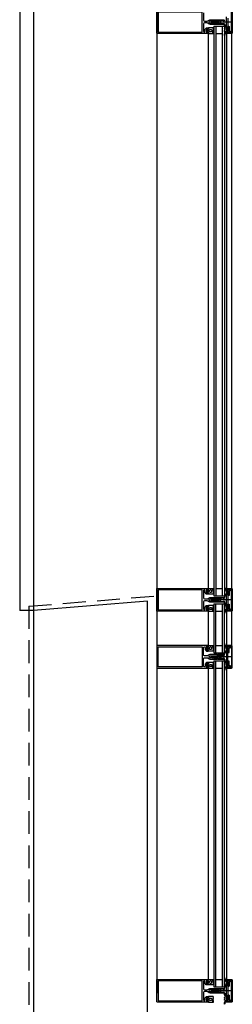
# Model space of a CAD drawing. Header units: millimetres. Extents: x -3528 to 120637, y -30575 to 25397.
# Tile 12 of 24: x 114095 to 114561, y -20020 to -17859. Entities that reach past the tile are written whole.
import ezdxf

# ---------------------------------------------------------------- set-up
doc = ezdxf.new("R2010")
doc.units = ezdxf.units.MM
doc.header["$LTSCALE"] = 100
doc.header["$MEASUREMENT"] = 0
for name, pattern in [('AUSGEZOGEN', [0]), ('CENTER', [50.8, 31.75, -6.35, 6.35, -6.35]), ('DASHED', [0.75, 0.5, -0.25])]:
    doc.linetypes.add(name, pattern=pattern)
doc.layers.get('0').update_dxf_attribs({"linetype": 'CONTINUOUS'})
for name, color, linetype in [('AL21----_BUITENWAND', 3, 'CONTINUOUS'), ('AL31----_BUITENKOZIJN', 1, 'CONTINUOUS'), ('AL42----_PLEISTERWERK', 8, 'CONTINUOUS'), ('BL$7----_STRAMIEN', 8, 'CONTINUOUS')]:
    doc.layers.add(name, color=color, linetype=linetype)
doc.styles.get("Standard").update_dxf_attribs({"font": 'arial.ttf'})

# ---------------------------------------------------------------- blocks, each defined once
blk = doc.blocks.new('204507')
at = {"color": 0, "linetype": 'ByBlock', "lineweight": -2}
blk.add_lwpolyline([(0, 0.15), (0, 9.6), (-0.2, 9.8), (-1.49, 9.8), (-1.96, 9.69), (-4.07, 8.75), (-4.5, 8.8), (-4.59, 8.96), (-3.96, 9.52), (-3.46, 9.68), (-2.7, 9.87), (-2.18, 9.97), (-1.17, 10.08), (-0.67, 10.09), (-0.07, 10.67), (-0.08, 10.81), (-0.63, 10.99), (-1.28, 10.98), (-1.8, 10.95), (-2.32, 10.89), (-4.11, 10.49), (-4.8, 10.24), (-6.58, 10.06), (-7.04, 10.85), (-7.35, 11), (-7.56, 10.85), (-8.04, 10.02), (-8.46, 9.81), (-8.75, 10.02), (-9.24, 10.85), (-9.56, 11), (-9.77, 10.83), (-10.24, 10.02), (-10.68, 9.81), (-10.97, 10.02), (-11.45, 10.85), (-11.76, 11), (-11.97, 10.85), (-12.4, 10.11), (-12.4, 0.15), (-10.4, 0.15), (-9.84, 0.3), (-9.58, 0.2), (-9.5, 0), (-9.5, -1.6), (-10.3, -1.6), (-10.3, -1.9), (-8.87, -3.33), (-8.27, -3.6), (-4.12, -3.6), (-3.51, -3.31), (-2.1, -1.9), (-2.1, -1.600001), (-2.9, -1.600001), (-2.9, 0), (-2.77, 0.25), (-2.56, 0.3), (-2, 0.15), (0, 0.15), (0, 9.6), (-0.2, 9.8), (-1.49, 9.8), (-1.96, 9.69), (-4.07, 8.75), (-4.5, 8.8), (-4.59, 8.96), (-3.96, 9.52), (-3.46, 9.68), (-2.7, 9.87), (-2.18, 9.97), (-1.17, 10.08), (-0.67, 10.09), (-0.07, 10.67), (-0.08, 10.81), (-0.63, 10.99), (-1.28, 10.98), (-1.8, 10.95), (-2.32, 10.89), (-4.11, 10.49), (-4.8, 10.24), (-6.58, 10.06), (-7.04, 10.85), (-7.35, 11), (-7.56, 10.85), (-8.04, 10.02), (-8.46, 9.81), (-8.75, 10.02), (-9.24, 10.85), (-9.56, 11), (-9.77, 10.83), (-10.24, 10.02), (-10.68, 9.81), (-10.97, 10.02), (-11.45, 10.85), (-11.76, 11), (-11.97, 10.85), (-12.4, 10.11), (-12.4, 0.15), (-10.4, 0.15), (-9.84, 0.3), (-9.58, 0.2), (-9.5, 0), (-9.5, -1.6), (-10.3, -1.6), (-10.3, -1.9), (-8.87, -3.33), (-8.27, -3.6), (-4.12, -3.6), (-3.51, -3.31), (-2.1, -1.9), (-2.1, -1.600001), (-2.9, -1.600001), (-2.9, 0), (-2.77, 0.25), (-2.56, 0.3), (-2, 0.15), (0, 0.15)], dxfattribs=at)
for points in [[(-8.45, 3.599999), (-8.45, 6.3), (-7.45, 7.3), (-4.95, 7.3), (-3.95, 6.3), (-3.95, 3.599999), (-4.54, 2.19), (-5.95, 1.6), (-6.45, 1.6), (-7.86, 2.19)], [(-4.2, -0.500001), (-4.2, -2.180001), (-4.67, -2.6), (-7.73, -2.6), (-4.67, -2.6), (-7.73, -2.6), (-8.2, -2.180001), (-8.2, -0.500001), (-8.2, -2.180001), (-8.2, -0.500001), (-7.73, 0), (-4.7, 0)]]:
    blk.add_lwpolyline(points, close=True, dxfattribs=at)
at = {"color": 0, "linetype": 'ByBlock', "lineweight": -2, "flags": 3}
blk.add_attdef('GRUPPE', (0, 0), '', height=1, dxfattribs=at)
blk = doc.blocks.new('204602')
at = {"color": 0, "linetype": 'ByBlock', "lineweight": -2}
for points in [[(3, 1.8), (3, 16.05), (2.69, 16.88), (1.67, 17.3), (0.87, 16.94), (0.5, 15.91), (0.91, 15.12), (1.36, 14.83), (1.5, 14.53), (1.5, 10.72), (1.21, 10.09), (-1.3, 7.59), (-2.7, 7.59), (-5.21, 10.09), (-5.5, 10.72), (-5.5, 14.53), (-5.36, 14.83), (-4.91, 15.12), (-4.5, 15.91), (-4.86, 16.94), (-5.68, 17.3), (-6.69, 16.88), (-7, 16.05), (-7, 1.8), (-5.06, 1.8), (-4.06, 1.3), (-3.71, 0.3), (-3.76, -0.83), (-3.83, -2.89), (-3.84, -4.46), (-4.02, -4.7), (-3.84, -4.94), (-3.82, -6.44), (-3.74, -8.19), (-3.68, -8.91), (-3.42, -9.54), (-2.63, -10.41), (-2, -10.7), (-1.37, -10.41), (-0.58, -9.54), (-0.32, -8.91), (-0.26, -8.19), (-0.18, -6.44), (-0.16, -4.94), (0.02, -4.7), (-0.16, -4.46), (-0.17, -2.89), (-0.24, -0.83), (-0.29, 0.3), (0.16, 1.41), (1.06, 1.8)], [(-5, 3.6), (-5.5, 4.1), (-5.5, 7.06), (-5.29, 7.47), (-4.96, 7.56), (-4.65, 7.42), (-3.72, 6.49), (-2, 5.79), (-0.28, 6.49), (0.65, 7.42), (1.08, 7.56), (1.5, 7.06), (1.5, 4.1), (1, 3.6), (-0.47, 3.6), (-1.85, 2.81), (-3.53, 3.6)]]:
    blk.add_lwpolyline(points, close=True, dxfattribs=at)
blk.add_lwpolyline([(-3.17, 0.5), (-2, 1.8), (-0.96, 1.09), (-0.76, -0.68), (-0.74, -1.28), (-0.69, -3.06), (-0.69, -4.54), (-0.72, -5.73), (-0.74, -6.33), (-0.75, -6.62), (-0.77, -7.22), (-1.17, -9.12), (-2, -9.5), (-2.83, -9.12), (-3.23, -7.22), (-3.25, -6.62), (-3.26, -6.33), (-3.28, -5.73), (-3.31, -4.54), (-3.31, -3.06), (-3.29, -2.17), (-3.27, -1.57), (-3.26, -1.28), (-3.24, -0.68), (-3.17, 0.5)], dxfattribs=at)
at = {"color": 0, "linetype": 'ByBlock', "lineweight": -2, "flags": 3}
blk.add_attdef('GRUPPE', (0, 0), '', height=1, dxfattribs=at)
blk = doc.blocks.new('204772')
at = {"color": 0, "linetype": 'ByBlock', "lineweight": -2}
for points in [[(0.3, 0.3), (0.29, -1.63), (-0.04, -1.87), (-0.6, -1.72), (-4.88, -1.72), (-5.34, -2.22), (-5.36, -3.57), (-6.35, -4.71), (-6.85, -4.87), (-8.62, -5.22), (-9.12, -5.26), (-9.52, -5.45), (-9.69, -5.87), (-9.61, -6.12), (-9.49, -6.17), (-9.1, -6.16), (-8.37, -6.16), (-7.64, -6.08), (-6.93, -5.94), (-6.23, -5.73), (-5.55, -5.45), (-4.9, -5.12), (-4.28, -4.72), (-3.7, -4.27), (-2.68, -3.63), (-1.5, -4.52), (-1.12, -5.92), (-1.01, -6.07), (-0.84, -6.12), (-0.62, -6.03), (-0.58, -5.98), (-0.03, -5.03), (0, -4.99), (0.16, -4.92), (0.32, -4.98), (0.36, -5.03), (0.93, -6), (0.97, -6.05), (1.15, -6.12), (1.38, -6.03), (1.42, -5.98), (1.97, -5.03), (2, -4.99), (2.16, -4.92), (2.32, -4.98), (2.36, -5.03), (2.93, -6), (2.97, -6.05), (3.15, -6.12), (3.38, -6.03), (3.42, -5.98), (3.97, -5.03), (4, -4.99), (4.16, -4.92), (4.32, -4.98), (4.36, -5.03), (4.93, -6), (4.97, -6.05), (5.16, -6.12), (5.34, -6.07), (5.45, -5.92), (5.83, -4.52), (7.01, -3.63), (8.03, -4.27), (8.61, -4.72), (9.22, -5.12), (9.75, -5.38), (10.73, -5.73), (11.75, -5.98), (12.27, -6.06), (12.79, -6.11), (13.43, -6.16), (13.82, -6.17), (13.94, -6.12), (14.02, -5.87), (13.85, -5.45), (12.14, -5.04), (10.33, -4.52), (10.19, -4.41), (10.15, -4.37), (10.1, -4.33), (9.67, -3.39), (9.66, -1.99), (9.36, -1.7), (7.2, -1.72), (6.64, -1.87), (6.4, -1.8), (6.3, -1.57), (6.3, 0.3), (7.1, 0.3), (7.1, 0.6), (5.69, 1.51), (5, 1.8), (1.53, 1.8), (0.93, 1.53), (-0.5, 0.6), (-0.5, 0.3)], [(2.07, -1.8), (4.5, -1.8), (5, -1.3), (4.99, 0.38), (4.53, 0.8), (2.07, 0.8), (1.61, 0.38), (1.6, -1.3)]]:
    blk.add_lwpolyline(points, close=True, dxfattribs=at)
at = {"color": 0, "linetype": 'ByBlock', "lineweight": -2, "flags": 3}
blk.add_attdef('GRUPPE', (0, 0), '', height=1, dxfattribs=at)

msp = doc.modelspace()

# ---------------------------------------------------------------- linework, layer by layer
at = {"layer": 'AL21----_BUITENWAND'}
msp.add_lwpolyline([(114375, -20190), (114375, -19135.2), (114125, -19155.2), (114125, -20190)], close=True, dxfattribs=at)
at = {"layer": 'AL31----_BUITENKOZIJN', "linetype": 'Continuous'}
for p, q in [((114395, -5100), (114395, -19995.4)), ((114560.6, -17863.9), (114513.8, -17863.9)), ((114508.5, -19106.1), (114508.5, -17888.9)), ((114548, -17888.9), (114548, -19106.9)), ((114560.6, -19131.9), (114513.8, -19131.9)), ((114508.5, -19232.2), (114508.5, -19157.2)), ((114548, -19157.2), (114548, -19232.2)), ((114560.6, -19257.1), (114513.8, -19257.1)), ((114560.6, -19257.1), (114513.8, -19257.1)), ((114548, -19282.1), (114548, -19965)), ((114560.6, -19990), (114513.8, -19990)), ((114560.6, -19990), (114513.8, -19990))]:
    msp.add_line(p, q, dxfattribs=at)
at = {"layer": 'AL31----_BUITENKOZIJN', "linetype": 'AUSGEZOGEN'}
for p, q in [((114558.7, -17887.1), (114558.7, -17840.7)), ((114560, -17839.9), (114560, -17887.9)), ((114548, -17887.9), (114551.6, -17886.7)), ((114548, -17888.9), (114548, -17887.9)), ((114559, -17888.9), (114548, -17888.9)), ((114551.6, -17886.7), (114553, -17887.4)), ((114553, -17887.4), (114554.5, -17887.4)), ((114554.5, -17887.4), (114554.5, -17887.6)), ((114554.5, -17887.6), (114556, -17887.6)), ((114556, -17887.6), (114556.5, -17887.1)), ((114556.5, -17887.1), (114556.5, -17883.6)), ((114556.5, -17883.6), (114557.3, -17883.6)), ((114557.3, -17883.6), (114557.8, -17884.1)), ((114557.8, -17884.1), (114557.8, -17887.1)), ((114557.8, -17887.1), (114558.3, -17887.6)), ((114558.2, -17887.6), (114558.7, -17887.1)), ((114558.3, -17887.6), (114558.2, -17887.6)), ((114560, -17887.9), (114559, -17888.9)), ((114395, -19108.4), (114395.4, -19107.3)), ((114395, -19155.6), (114395, -19108.4)), ((114395.4, -19107.3), (114396.5, -19106.9)), ((114396.5, -19106.9), (114508.4, -19106.9)), ((114494.4, -19110), (114398, -19110)), ((114398, -19110), (114398, -19153.8)), ((114494.4, -19153.8), (114494.4, -19110)), ((114498.1, -19110.6), (114497.5, -19111.9)), ((114497.5, -19111.9), (114497.5, -19127.9)), ((114499.5, -19110), (114498.1, -19110.6)), ((114500.8, -19110.6), (114499.5, -19110)), ((114499.5, -19110), (114499.5, -19110)), ((114501.4, -19112), (114500.8, -19110.6)), ((114501.4, -19115.6), (114501.4, -19112)), ((114501.5, -19116.1), (114501.4, -19115.6)), ((114503.1, -19118.8), (114501.5, -19116.1)), ((114504, -19119.3), (114503.1, -19118.8)), ((114507.9, -19119.3), (114504, -19119.3)), ((114504.4, -19112.9), (114504.2, -19113.1)), ((114504.2, -19113.1), (114504.4, -19113.4)), ((114507.1, -19108.4), (114504.4, -19108.4)), ((114504.4, -19108.4), (114504.4, -19112.9)), ((114504.4, -19113.4), (114504.4, -19117.8)), ((114504.4, -19117.8), (114507.1, -19117.8)), ((114507.1, -19109.6), (114507.1, -19108.4)), ((114507.6, -19109.6), (114507.1, -19109.6)), ((114507.1, -19117.8), (114507.1, -19116.6)), ((114507.1, -19116.6), (114507.6, -19116.6)), ((114508.4, -19108.8), (114507.6, -19109.6)), ((114507.6, -19116.6), (114508.4, -19117.4)), ((114508.4, -19118.8), (114507.9, -19119.3)), ((114508.4, -19106.9), (114508.4, -19108.8)), ((114508.4, -19117.4), (114508.4, -19118.8)), ((114548, -19108), (114548, -19106.9)), ((114548, -19106.9), (114559, -19106.9)), ((114551.6, -19109.2), (114548, -19108)), ((114553, -19108.4), (114551.6, -19109.2)), ((114554.5, -19108.4), (114553, -19108.4)), ((114554.5, -19108.2), (114554.5, -19108.4)), ((114556, -19108.2), (114554.5, -19108.2)), ((114556.5, -19108.7), (114556, -19108.2)), ((114556.5, -19112.2), (114556.5, -19108.7)), ((114557.3, -19112.2), (114556.5, -19112.2)), ((114557.8, -19111.7), (114557.3, -19112.2)), ((114558.3, -19108.2), (114557.8, -19108.7)), ((114557.8, -19108.7), (114557.8, -19111.7)), ((114558.2, -19108.2), (114558.3, -19108.2)), ((114558.7, -19108.7), (114558.2, -19108.2)), ((114558.7, -19155.1), (114558.7, -19108.7)), ((114559, -19106.9), (114560, -19107.9)), ((114560, -19107.9), (114560, -19155.9)), ((114497.5, -19127.9), (114498.2, -19129.4)), ((114498.2, -19129.4), (114499.5, -19129.9)), ((114499.5, -19129.9), (114505.3, -19129.9)), ((114505.3, -19129.9), (114506.8, -19129.5)), ((114506.8, -19129.5), (114510.1, -19127.6)), ((114510.1, -19127.6), (114511.3, -19127.1)), ((114511.3, -19127.1), (114512.6, -19126.9)), ((114512.6, -19126.9), (114526.6, -19126.9)), ((114516.4, -19129.9), (114516.1, -19129.4)), ((114517.6, -19129.9), (114516.4, -19129.9)), ((114517.9, -19129.4), (114517.6, -19129.9)), ((114518.2, -19129.9), (114517.9, -19129.4)), ((114519.4, -19129.9), (114518.2, -19129.9)), ((114519.7, -19129.4), (114519.4, -19129.9)), ((114520, -19129.9), (114519.7, -19129.4)), ((114521.2, -19129.9), (114520, -19129.9)), ((114521.5, -19129.4), (114521.2, -19129.9)), ((114521.8, -19129.9), (114521.5, -19129.4)), ((114521.5, -19129.4), (114521.5, -19129.4)), ((114523, -19129.9), (114521.8, -19129.9)), ((114523.3, -19129.4), (114523, -19129.9)), ((114523.6, -19129.9), (114523.3, -19129.4)), ((114524.8, -19129.9), (114523.6, -19129.9)), ((114525.1, -19129.4), (114524.8, -19129.9)), ((114525.4, -19129.9), (114525.1, -19129.4)), ((114526.6, -19129.9), (114525.4, -19129.9)), ((114526.6, -19126.9), (114527.9, -19128)), ((114526.9, -19129.4), (114526.6, -19129.9)), ((114527.9, -19128), (114526.9, -19129.4)), ((114398, -19153.8), (114494.4, -19153.8)), ((114548, -19155.9), (114551.6, -19154.7)), ((114548, -19156.1), (114551.6, -19154.9)), ((114548, -19156.9), (114548, -19155.9)), ((114548, -19157.2), (114548, -19156.1)), ((114559, -19156.9), (114548, -19156.9)), ((114559, -19157.2), (114548, -19157.2)), ((114551.6, -19154.7), (114553, -19155.4)), ((114551.6, -19154.9), (114553, -19155.7)), ((114553, -19155.4), (114554.5, -19155.4)), ((114553, -19155.7), (114554.5, -19155.7)), ((114554.5, -19155.4), (114554.5, -19155.6)), ((114554.5, -19155.6), (114556, -19155.6)), ((114554.5, -19155.7), (114554.5, -19155.9)), ((114554.5, -19155.9), (114556, -19155.9)), ((114556, -19155.6), (114556.5, -19155.1)), ((114556, -19155.9), (114556.5, -19155.4)), ((114556.5, -19155.1), (114556.5, -19151.6)), ((114556.5, -19151.6), (114557.3, -19151.6)), ((114556.5, -19155.4), (114556.5, -19151.9)), ((114556.5, -19151.9), (114557.3, -19151.9)), ((114557.3, -19151.6), (114557.8, -19152.1)), ((114557.3, -19151.9), (114557.8, -19152.4)), ((114557.8, -19152.1), (114557.8, -19155.1)), ((114557.8, -19152.4), (114557.8, -19155.4)), ((114557.8, -19155.1), (114558.3, -19155.6)), ((114557.8, -19155.4), (114558.3, -19155.9)), ((114558.2, -19155.6), (114558.7, -19155.1)), ((114558.2, -19155.9), (114558.7, -19155.4)), ((114558.3, -19155.6), (114558.2, -19155.6)), ((114558.3, -19155.9), (114558.2, -19155.9)), ((114560, -19155.9), (114559, -19156.9)), ((114560, -19156.2), (114559, -19157.2)), ((114548, -19232.1), (114548, -19233.2)), ((114559, -19232.1), (114548, -19232.1)), ((114548, -19232.1), (114548, -19233.2)), ((114559, -19232.1), (114548, -19232.1)), ((114548, -19233.2), (114551.6, -19234.4)), ((114548, -19233.2), (114551.6, -19234.4)), ((114551.6, -19234.4), (114553, -19233.6)), ((114551.6, -19234.4), (114553, -19233.6)), ((114553, -19233.6), (114554.5, -19233.6)), ((114553, -19233.6), (114554.5, -19233.6)), ((114554.5, -19233.6), (114554.5, -19233.4)), ((114554.5, -19233.4), (114556, -19233.4)), ((114554.5, -19233.6), (114554.5, -19233.4)), ((114554.5, -19233.4), (114556, -19233.4)), ((114556, -19233.4), (114556.5, -19233.9)), ((114556, -19233.4), (114556.5, -19233.9)), ((114557.8, -19233.9), (114558.3, -19233.4)), ((114557.8, -19233.9), (114558.3, -19233.4)), ((114558.2, -19233.4), (114558.7, -19233.9)), ((114558.3, -19233.4), (114558.2, -19233.4)), ((114558.2, -19233.4), (114558.7, -19233.9)), ((114558.3, -19233.4), (114558.2, -19233.4)), ((114560, -19233.1), (114559, -19232.1)), ((114560, -19233.1), (114559, -19232.1)), ((114560, -19281.1), (114560, -19233.1)), ((114560, -19281.1), (114560, -19233.1)), ((114556.5, -19233.9), (114556.5, -19237.4)), ((114556.5, -19233.9), (114556.5, -19237.4)), ((114556.5, -19237.4), (114557.3, -19237.4)), ((114556.5, -19237.4), (114557.3, -19237.4)), ((114557.3, -19237.4), (114557.8, -19236.9)), ((114557.3, -19237.4), (114557.8, -19236.9)), ((114557.8, -19236.9), (114557.8, -19233.9)), ((114557.8, -19236.9), (114557.8, -19233.9)), ((114558.7, -19233.9), (114558.7, -19280.3)), ((114558.7, -19233.9), (114558.7, -19280.3)), ((114557.3, -19276.8), (114556.5, -19276.8)), ((114556.5, -19276.8), (114556.5, -19280.3)), ((114557.3, -19276.8), (114556.5, -19276.8)), ((114556.5, -19276.8), (114556.5, -19280.3)), ((114557.8, -19277.3), (114557.3, -19276.8)), ((114557.8, -19277.3), (114557.3, -19276.8)), ((114551.6, -19279.9), (114548, -19281.1)), ((114551.6, -19279.9), (114548, -19281.1)), ((114548, -19281.1), (114548, -19282.1)), ((114548, -19281.1), (114548, -19282.1)), ((114548, -19282.1), (114559, -19282.1)), ((114548, -19282.1), (114559, -19282.1)), ((114553, -19280.6), (114551.6, -19279.9)), ((114553, -19280.6), (114551.6, -19279.9)), ((114554.5, -19280.6), (114553, -19280.6)), ((114554.5, -19280.6), (114553, -19280.6)), ((114554.5, -19280.8), (114554.5, -19280.6)), ((114554.5, -19280.8), (114554.5, -19280.6)), ((114556, -19280.8), (114554.5, -19280.8)), ((114556, -19280.8), (114554.5, -19280.8)), ((114556.5, -19280.3), (114556, -19280.8)), ((114556.5, -19280.3), (114556, -19280.8)), ((114557.8, -19280.3), (114557.8, -19277.3)), ((114557.8, -19280.3), (114557.8, -19277.3)), ((114558.3, -19280.8), (114557.8, -19280.3)), ((114558.3, -19280.8), (114557.8, -19280.3)), ((114558.7, -19280.3), (114558.2, -19280.8)), ((114558.7, -19280.3), (114558.2, -19280.8)), ((114558.2, -19280.8), (114558.3, -19280.8)), ((114558.2, -19280.8), (114558.3, -19280.8)), ((114559, -19282.1), (114560, -19281.1)), ((114559, -19282.1), (114560, -19281.1)), ((114548, -19966.1), (114548, -19965)), ((114548, -19965), (114559, -19965)), ((114548, -19966.1), (114548, -19965)), ((114548, -19965), (114559, -19965)), ((114551.6, -19967.3), (114548, -19966.1)), ((114551.6, -19967.3), (114548, -19966.1)), ((114553, -19966.5), (114551.6, -19967.3)), ((114553, -19966.5), (114551.6, -19967.3)), ((114554.5, -19966.5), (114553, -19966.5)), ((114554.5, -19966.5), (114553, -19966.5)), ((114554.5, -19966.3), (114554.5, -19966.5)), ((114556, -19966.3), (114554.5, -19966.3)), ((114554.5, -19966.3), (114554.5, -19966.5)), ((114556, -19966.3), (114554.5, -19966.3)), ((114556.5, -19966.8), (114556, -19966.3)), ((114556.5, -19966.8), (114556, -19966.3)), ((114556.5, -19970.3), (114556.5, -19966.8)), ((114556.5, -19970.3), (114556.5, -19966.8)), ((114558.3, -19966.3), (114557.8, -19966.8)), ((114558.3, -19966.3), (114557.8, -19966.8)), ((114557.8, -19966.8), (114557.8, -19969.8)), ((114557.8, -19966.8), (114557.8, -19969.8)), ((114558.2, -19966.3), (114558.3, -19966.3)), ((114558.7, -19966.8), (114558.2, -19966.3)), ((114558.2, -19966.3), (114558.3, -19966.3)), ((114558.7, -19966.8), (114558.2, -19966.3)), ((114558.7, -20013.2), (114558.7, -19966.8)), ((114558.7, -20013.2), (114558.7, -19966.8)), ((114559, -19965), (114560, -19966)), ((114559, -19965), (114560, -19966)), ((114560, -19966), (114560, -20014)), ((114560, -19966), (114560, -20014)), ((114557.3, -19970.3), (114556.5, -19970.3)), ((114557.3, -19970.3), (114556.5, -19970.3)), ((114557.8, -19969.8), (114557.3, -19970.3)), ((114557.8, -19969.8), (114557.3, -19970.3)), ((114556.5, -20013.2), (114556.5, -20009.7)), ((114556.5, -20009.7), (114557.3, -20009.7)), ((114556.5, -20013.2), (114556.5, -20009.7)), ((114556.5, -20009.7), (114557.3, -20009.7)), ((114557.3, -20009.7), (114557.8, -20010.2)), ((114557.3, -20009.7), (114557.8, -20010.2)), ((114557.8, -20010.2), (114557.8, -20013.2)), ((114557.8, -20010.2), (114557.8, -20013.2)), ((114548, -20014), (114551.6, -20012.8)), ((114548, -20014), (114551.6, -20012.8)), ((114548, -20015), (114548, -20014)), ((114548, -20015), (114548, -20014)), ((114559, -20015), (114548, -20015)), ((114559, -20015), (114548, -20015)), ((114551.6, -20012.8), (114553, -20013.5)), ((114551.6, -20012.8), (114553, -20013.5)), ((114553, -20013.5), (114554.5, -20013.5)), ((114553, -20013.5), (114554.5, -20013.5)), ((114554.5, -20013.5), (114554.5, -20013.7)), ((114554.5, -20013.5), (114554.5, -20013.7)), ((114554.5, -20013.7), (114556, -20013.7)), ((114554.5, -20013.7), (114556, -20013.7)), ((114556, -20013.7), (114556.5, -20013.2)), ((114556, -20013.7), (114556.5, -20013.2)), ((114557.8, -20013.2), (114558.3, -20013.7)), ((114557.8, -20013.2), (114558.3, -20013.7)), ((114558.2, -20013.7), (114558.7, -20013.2)), ((114558.2, -20013.7), (114558.7, -20013.2)), ((114558.3, -20013.7), (114558.2, -20013.7)), ((114558.3, -20013.7), (114558.2, -20013.7)), ((114560, -20014), (114559, -20015)), ((114560, -20014), (114559, -20015))]:
    msp.add_line(p, q, dxfattribs=at)
at = {"layer": 'AL31----_BUITENKOZIJN'}
for p, q in [((114520.3, -17872.8), (114543.3, -17872.8)), ((114520.3, -17872.8), (114520.3, -19123)), ((114524.3, -17872.8), (114524.3, -19123)), ((114524.3, -17888.8), (114538.3, -17888.8)), ((114538.3, -17872.8), (114538.3, -19123)), ((114543.3, -17872.8), (114543.3, -19123)), ((114520.3, -19123), (114543.3, -19123)), ((114524.3, -19107), (114538.3, -19107)), ((114520.3, -19140.8), (114543.3, -19140.8)), ((114520.3, -19140.8), (114520.3, -19248.2)), ((114524.2, -19140.8), (114524.2, -19248.2)), ((114538.2, -19140.8), (114538.2, -19248.2)), ((114543.2, -19140.8), (114543.2, -19248.2)), ((114125, -19155.2), (114095, -19155.2)), ((114524.3, -19156.8), (114538.3, -19156.8)), ((114524.3, -19232.2), (114538.3, -19232.2)), ((114524.3, -19232.2), (114538.3, -19232.2)), ((114520.3, -19248.2), (114543.3, -19248.2)), ((114520.3, -19248.2), (114543.3, -19248.2)), ((114520.3, -19266.1), (114520.2, -19981.1)), ((114520.3, -19266.1), (114543.3, -19266.1)), ((114520.3, -19266.1), (114543.3, -19266.1)), ((114524.2, -19266.1), (114524.2, -19981.1)), ((114538.2, -19266.1), (114538.2, -19981.1)), ((114543.2, -19266.1), (114543.2, -19981.1)), ((114524.3, -19282.1), (114538.3, -19282.1)), ((114524.3, -19282.1), (114538.3, -19282.1)), ((114524.3, -19965.1), (114538.3, -19965.1)), ((114524.3, -19965.1), (114538.3, -19965.1)), ((114520.3, -19981.1), (114543.3, -19981.1)), ((114520.3, -19981.1), (114543.3, -19981.1))]:
    msp.add_line(p, q, dxfattribs=at)
msp.add_lwpolyline([(114095, -13910), (114095, -13910), (114095, -19155.2)], dxfattribs=at)
at = {"layer": 'AL31----_BUITENKOZIJN', "linetype": 'AUSGEZOGEN'}
for points in [[(114395, -17887.6), (114395, -17840.4)], [(114398, -17885.8), (114494.4, -17885.8), (114494.4, -17842), (114398, -17842), (114398, -17885.8)], [(114497.5, -17843.9), (114497.5, -17859.9), (114498.2, -17861.4), (114499.5, -17861.9), (114505.3, -17861.9), (114506.8, -17861.5), (114510.1, -17859.6), (114511.3, -17859.1), (114512.6, -17858.9), (114526.6, -17858.9), (114527.9, -17860), (114526.9, -17861.4), (114526.6, -17861.9), (114525.4, -17861.9), (114525.1, -17861.4), (114524.8, -17861.9), (114523.6, -17861.9), (114523.3, -17861.4), (114523, -17861.9), (114521.8, -17861.9), (114521.5, -17861.4), (114521.5, -17861.4), (114521.2, -17861.9), (114520, -17861.9), (114519.7, -17861.4), (114519.4, -17861.9), (114518.2, -17861.9), (114517.9, -17861.4), (114517.6, -17861.9), (114516.4, -17861.9), (114516.1, -17861.4)], [(114516.1, -17861.4), (114515.8, -17861.9), (114514.6, -17861.9), (114514.3, -17861.4), (114514, -17861.9), (114512.8, -17861.9), (114512.5, -17861.4), (114512.2, -17861.9), (114512, -17861.9), (114510.1, -17863), (114509.6, -17863.9), (114510.1, -17864.8), (114512, -17865.9), (114513.1, -17865.9), (114513.4, -17866.4), (114513.7, -17865.9), (114514.9, -17865.9), (114515.2, -17866.4), (114515.5, -17865.9), (114516.7, -17865.9), (114517, -17866.4), (114517.3, -17865.9), (114518.5, -17865.9), (114518.8, -17866.4), (114519.1, -17865.9), (114520.3, -17865.9), (114520.6, -17866.4), (114520.9, -17865.9), (114522.1, -17865.9), (114522.4, -17866.4), (114522.7, -17865.9), (114523.9, -17865.9), (114524.2, -17866.4), (114524.5, -17865.9), (114525.7, -17865.9), (114526, -17866.4), (114526.6, -17866.4), (114527.9, -17867.7), (114526.6, -17868.9), (114512.6, -17868.9), (114511.3, -17868.7), (114510.1, -17868.2), (114506.8, -17866.3), (114505.3, -17865.9), (114499.5, -17865.9), (114498, -17866.6), (114497.5, -17867.9), (114497.5, -17883.8), (114498.1, -17885.2), (114499.5, -17885.8), (114499.4, -17885.8), (114500.7, -17885.3), (114501.4, -17884), (114501.4, -17880.2), (114501.5, -17879.7), (114503.1, -17877), (114504, -17876.5), (114507.9, -17876.5), (114508.4, -17877), (114508.4, -17878.4), (114507.6, -17879.2), (114507.1, -17879.2), (114507.1, -17878), (114504.4, -17878), (114504.4, -17882.5), (114504.2, -17882.7), (114504.4, -17883), (114504.4, -17887.4), (114507.1, -17887.4), (114507.1, -17886.2), (114507.6, -17886.2), (114508.4, -17887), (114508.4, -17888.9), (114396.5, -17888.9), (114395.5, -17888.5), (114395, -17887.6)], [(114551.2, -17855.1), (114551.2, -17858.7), (114551.2, -17858.9), (114551.2, -17859), (114551.2, -17859.2), (114551.2, -17872.7), (114551.7, -17873.2), (114552.5, -17873.2), (114553.6, -17873.7), (114554, -17874.7), (114554, -17883.4), (114554.5, -17883.9), (114555, -17883.9), (114555.3, -17884.1), (114555.5, -17884.4), (114555.3, -17884.8), (114553.7, -17885.8), (114554.8, -17886.3), (114553.2, -17887.4), (114552.7, -17887.2), (114552.3, -17886.6), (114551.9, -17886.4), (114551.8, -17886.4), (114548, -17887.4), (114548, -17884.2), (114548.8, -17883.4), (114549.4, -17883.4), (114549.4, -17884.6), (114551, -17884.6), (114552, -17883.6), (114552, -17875.2), (114549.4, -17875.2), (114549.4, -17876.4), (114548.8, -17876.4), (114548, -17875.6), (114548, -17852.2)], [(114516.1, -19129.7), (114515.8, -19130.2), (114514.6, -19130.2), (114514.3, -19129.7), (114514, -19130.2), (114512.8, -19130.2), (114512.5, -19129.7), (114512.2, -19130.2), (114512, -19130.2), (114510.1, -19131.3), (114509.6, -19132.2), (114510.1, -19133), (114512, -19134.2), (114513.1, -19134.2), (114513.4, -19134.7), (114513.7, -19134.2), (114514.9, -19134.2), (114515.2, -19134.7), (114515.5, -19134.2), (114516.7, -19134.2), (114517, -19134.7), (114517.3, -19134.2), (114518.5, -19134.2), (114518.8, -19134.7), (114519.1, -19134.2), (114520.3, -19134.2), (114520.6, -19134.7), (114520.9, -19134.2), (114522.1, -19134.2), (114522.4, -19134.7), (114522.7, -19134.2), (114523.9, -19134.2), (114524.2, -19134.7), (114524.5, -19134.2), (114525.7, -19134.2), (114526, -19134.7), (114526.6, -19134.7), (114527.9, -19135.9), (114526.6, -19137.2), (114512.6, -19137.2), (114511.3, -19137), (114510.1, -19136.5), (114506.8, -19134.6), (114505.3, -19134.2), (114499.5, -19134.2), (114498, -19134.9), (114497.5, -19136.2), (114497.5, -19152.1), (114498.1, -19153.5), (114499.5, -19154.1), (114499.4, -19154.1), (114500.7, -19153.5), (114501.4, -19152.2), (114501.4, -19148.4), (114501.5, -19148), (114503.1, -19145.3), (114504, -19144.8), (114507.9, -19144.8), (114508.4, -19145.3), (114508.4, -19146.7), (114507.6, -19147.5), (114507.1, -19147.5), (114507.1, -19146.3), (114504.4, -19146.3), (114504.4, -19150.7), (114504.2, -19151), (114504.4, -19151.2), (114504.4, -19155.7), (114507.1, -19155.7), (114507.1, -19154.5), (114507.6, -19154.5), (114508.4, -19155.3), (114508.4, -19157.2), (114396.5, -19157.2), (114395.5, -19156.8), (114395, -19155.8)], [(114516.1, -19259.7), (114515.8, -19259.2), (114514.6, -19259.2), (114514.3, -19259.7), (114514, -19259.2), (114512.8, -19259.2), (114512.5, -19259.7), (114512.2, -19259.2), (114512, -19259.2), (114510.1, -19258), (114509.6, -19257.2), (114510.1, -19256.3), (114512, -19255.2), (114513.1, -19255.2), (114513.4, -19254.7), (114513.7, -19255.2), (114514.9, -19255.2), (114515.2, -19254.7), (114515.5, -19255.2), (114516.7, -19255.2), (114517, -19254.7), (114517.3, -19255.2), (114518.5, -19255.2), (114518.8, -19254.7), (114519.1, -19255.2), (114520.3, -19255.2), (114520.6, -19254.7), (114520.9, -19255.2), (114522.1, -19255.2), (114522.4, -19254.7), (114522.7, -19255.2), (114523.9, -19255.2), (114524.2, -19254.7), (114524.5, -19255.2), (114525.7, -19255.2), (114526, -19254.7), (114526.6, -19254.7), (114527.9, -19253.4), (114526.6, -19252.2), (114512.6, -19252.2), (114511.3, -19252.3), (114510.1, -19252.8), (114506.8, -19254.8), (114505.3, -19255.2), (114499.5, -19255.2), (114498, -19254.5), (114497.5, -19253.2), (114497.5, -19237.3), (114498.1, -19235.9), (114499.5, -19235.3), (114499.4, -19235.3), (114500.7, -19235.8), (114501.4, -19237.1), (114501.4, -19240.9), (114501.5, -19241.3), (114503.1, -19244.1), (114504, -19244.6), (114507.9, -19244.6), (114508.4, -19244.1), (114508.4, -19242.7), (114507.6, -19241.9), (114507.1, -19241.9), (114507.1, -19243.1), (114504.4, -19243.1), (114504.4, -19238.6), (114504.2, -19238.4), (114504.4, -19238.1), (114504.4, -19233.7), (114507.1, -19233.7), (114507.1, -19234.9), (114507.6, -19234.9), (114508.4, -19234.1), (114508.4, -19232.2), (114396.5, -19232.2), (114395.5, -19232.6), (114395, -19233.5)], [(114516.1, -19259.7), (114515.8, -19259.2), (114514.6, -19259.2), (114514.3, -19259.7), (114514, -19259.2), (114512.8, -19259.2), (114512.5, -19259.7), (114512.2, -19259.2), (114512, -19259.2), (114510.1, -19258), (114509.6, -19257.2), (114510.1, -19256.3), (114512, -19255.2), (114513.1, -19255.2), (114513.4, -19254.7), (114513.7, -19255.2), (114514.9, -19255.2), (114515.2, -19254.7), (114515.5, -19255.2), (114516.7, -19255.2), (114517, -19254.7), (114517.3, -19255.2), (114518.5, -19255.2), (114518.8, -19254.7), (114519.1, -19255.2), (114520.3, -19255.2), (114520.6, -19254.7), (114520.9, -19255.2), (114522.1, -19255.2), (114522.4, -19254.7), (114522.7, -19255.2), (114523.9, -19255.2), (114524.2, -19254.7), (114524.5, -19255.2), (114525.7, -19255.2), (114526, -19254.7), (114526.6, -19254.7), (114527.9, -19253.4), (114526.6, -19252.2), (114512.6, -19252.2), (114511.3, -19252.3), (114510.1, -19252.8), (114506.8, -19254.8), (114505.3, -19255.2), (114499.5, -19255.2), (114498, -19254.5), (114497.5, -19253.2), (114497.5, -19237.3), (114498.1, -19235.9), (114499.5, -19235.3), (114499.4, -19235.3), (114500.7, -19235.8), (114501.4, -19237.1), (114501.4, -19240.9), (114501.5, -19241.3), (114503.1, -19244.1), (114504, -19244.6), (114507.9, -19244.6), (114508.4, -19244.1), (114508.4, -19242.7), (114507.6, -19241.9), (114507.1, -19241.9), (114507.1, -19243.1), (114504.4, -19243.1), (114504.4, -19238.6), (114504.2, -19238.4), (114504.4, -19238.1), (114504.4, -19233.7), (114507.1, -19233.7), (114507.1, -19234.9), (114507.6, -19234.9), (114508.4, -19234.1), (114508.4, -19232.2), (114396.5, -19232.2), (114395.5, -19232.6), (114395, -19233.5)], [(114395, -19233.5), (114395, -19280.7), (114395.4, -19281.7), (114396.5, -19282.2), (114508.4, -19282.2), (114508.4, -19280.3), (114507.6, -19279.5), (114507.1, -19279.5), (114507.1, -19280.7), (114504.4, -19280.7), (114504.4, -19276.2), (114504.2, -19276), (114504.4, -19275.7), (114504.4, -19271.3), (114507.1, -19271.3), (114507.1, -19272.5), (114507.6, -19272.5), (114508.4, -19271.7), (114508.4, -19270.3), (114507.9, -19269.8), (114504, -19269.8), (114503.1, -19270.2), (114501.5, -19273), (114501.4, -19273.4), (114501.4, -19277.1), (114500.8, -19278.5), (114499.5, -19279), (114499.5, -19279.1), (114498.1, -19278.5), (114497.5, -19277.1), (114497.5, -19261.2), (114498.2, -19259.6), (114499.5, -19259.2), (114505.3, -19259.2), (114506.8, -19259.6), (114510.1, -19261.5), (114511.3, -19262), (114512.6, -19262.2), (114526.6, -19262.2), (114527.9, -19261), (114526.9, -19259.7), (114526.6, -19259.2), (114525.4, -19259.2), (114525.1, -19259.7), (114524.8, -19259.2), (114523.6, -19259.2), (114523.3, -19259.7), (114523, -19259.2), (114521.8, -19259.2), (114521.5, -19259.7), (114521.5, -19259.7), (114521.2, -19259.2), (114520, -19259.2), (114519.7, -19259.7), (114519.4, -19259.2), (114518.2, -19259.2), (114517.9, -19259.7), (114517.6, -19259.2), (114516.4, -19259.2), (114516.1, -19259.7)], [(114395, -19233.5), (114395, -19280.7), (114395.4, -19281.7), (114396.5, -19282.2), (114508.4, -19282.2), (114508.4, -19280.3), (114507.6, -19279.5), (114507.1, -19279.5), (114507.1, -19280.7), (114504.4, -19280.7), (114504.4, -19276.2), (114504.2, -19276), (114504.4, -19275.7), (114504.4, -19271.3), (114507.1, -19271.3), (114507.1, -19272.5), (114507.6, -19272.5), (114508.4, -19271.7), (114508.4, -19270.3), (114507.9, -19269.8), (114504, -19269.8), (114503.1, -19270.2), (114501.5, -19273), (114501.4, -19273.4), (114501.4, -19277.1), (114500.8, -19278.5), (114499.5, -19279), (114499.5, -19279.1), (114498.1, -19278.5), (114497.5, -19277.1), (114497.5, -19261.2), (114498.2, -19259.6), (114499.5, -19259.2), (114505.3, -19259.2), (114506.8, -19259.6), (114510.1, -19261.5), (114511.3, -19262), (114512.6, -19262.2), (114526.6, -19262.2), (114527.9, -19261), (114526.9, -19259.7), (114526.6, -19259.2), (114525.4, -19259.2), (114525.1, -19259.7), (114524.8, -19259.2), (114523.6, -19259.2), (114523.3, -19259.7), (114523, -19259.2), (114521.8, -19259.2), (114521.5, -19259.7), (114521.5, -19259.7), (114521.2, -19259.2), (114520, -19259.2), (114519.7, -19259.7), (114519.4, -19259.2), (114518.2, -19259.2), (114517.9, -19259.7), (114517.6, -19259.2), (114516.4, -19259.2), (114516.1, -19259.7)], [(114398, -19235.3), (114494.4, -19235.3), (114494.4, -19279.1), (114398, -19279.1), (114398, -19235.3)], [(114398, -19235.3), (114494.4, -19235.3), (114494.4, -19279.1), (114398, -19279.1), (114398, -19235.3)], [(114395, -20013.7), (114395, -19966.5), (114395.4, -19965.4), (114396.5, -19965), (114508.4, -19965), (114508.4, -19966.9), (114507.6, -19967.7), (114507.1, -19967.7), (114507.1, -19966.5), (114504.4, -19966.5), (114504.4, -19970.9), (114504.2, -19971.2), (114504.4, -19971.4), (114504.4, -19975.9), (114507.1, -19975.9), (114507.1, -19974.7), (114507.6, -19974.7), (114508.4, -19975.5), (114508.4, -19976.9), (114507.9, -19977.4), (114504, -19977.4), (114503.1, -19976.9), (114501.5, -19974.2), (114501.4, -19973.7), (114501.4, -19970.1), (114500.8, -19968.7), (114499.5, -19968.1), (114499.5, -19968.1), (114498.1, -19968.6), (114497.5, -19970), (114497.5, -19986), (114498.2, -19987.5), (114499.5, -19988), (114505.3, -19988), (114506.8, -19987.6), (114510.1, -19985.7), (114511.3, -19985.2), (114512.6, -19985), (114526.6, -19985), (114527.9, -19986.1), (114526.9, -19987.5), (114526.6, -19988), (114525.4, -19988), (114525.1, -19987.5), (114524.8, -19988), (114523.6, -19988), (114523.3, -19987.5), (114523, -19988), (114521.8, -19988), (114521.5, -19987.5), (114521.5, -19987.5), (114521.2, -19988), (114520, -19988), (114519.7, -19987.5), (114519.4, -19988), (114518.2, -19988), (114517.9, -19987.5), (114517.6, -19988), (114516.4, -19988), (114516.1, -19987.5)], [(114395, -20013.7), (114395, -19966.5), (114395.4, -19965.4), (114396.5, -19965), (114508.4, -19965), (114508.4, -19966.9), (114507.6, -19967.7), (114507.1, -19967.7), (114507.1, -19966.5), (114504.4, -19966.5), (114504.4, -19970.9), (114504.2, -19971.2), (114504.4, -19971.4), (114504.4, -19975.9), (114507.1, -19975.9), (114507.1, -19974.7), (114507.6, -19974.7), (114508.4, -19975.5), (114508.4, -19976.9), (114507.9, -19977.4), (114504, -19977.4), (114503.1, -19976.9), (114501.5, -19974.2), (114501.4, -19973.7), (114501.4, -19970.1), (114500.8, -19968.7), (114499.5, -19968.1), (114499.5, -19968.1), (114498.1, -19968.6), (114497.5, -19970), (114497.5, -19986), (114498.2, -19987.5), (114499.5, -19988), (114505.3, -19988), (114506.8, -19987.6), (114510.1, -19985.7), (114511.3, -19985.2), (114512.6, -19985), (114526.6, -19985), (114527.9, -19986.1), (114526.9, -19987.5), (114526.6, -19988), (114525.4, -19988), (114525.1, -19987.5), (114524.8, -19988), (114523.6, -19988), (114523.3, -19987.5), (114523, -19988), (114521.8, -19988), (114521.5, -19987.5), (114521.5, -19987.5), (114521.2, -19988), (114520, -19988), (114519.7, -19987.5), (114519.4, -19988), (114518.2, -19988), (114517.9, -19987.5), (114517.6, -19988), (114516.4, -19988), (114516.1, -19987.5)], [(114398, -20011.9), (114494.4, -20011.9), (114494.4, -19968.1), (114398, -19968.1), (114398, -20011.9)], [(114398, -20011.9), (114494.4, -20011.9), (114494.4, -19968.1), (114398, -19968.1), (114398, -20011.9)], [(114516.1, -19987.5), (114515.8, -19988), (114514.6, -19988), (114514.3, -19987.5), (114514, -19988), (114512.8, -19988), (114512.5, -19987.5), (114512.2, -19988), (114512, -19988), (114510.1, -19989.1), (114509.6, -19990), (114510.1, -19990.9), (114512, -19992), (114513.1, -19992), (114513.4, -19992.5), (114513.7, -19992), (114514.9, -19992), (114515.2, -19992.5), (114515.5, -19992), (114516.7, -19992), (114517, -19992.5), (114517.3, -19992), (114518.5, -19992), (114518.8, -19992.5), (114519.1, -19992), (114520.3, -19992), (114520.6, -19992.5), (114520.9, -19992), (114522.1, -19992), (114522.4, -19992.5), (114522.7, -19992), (114523.9, -19992), (114524.2, -19992.5), (114524.5, -19992), (114525.7, -19992), (114526, -19992.5), (114526.6, -19992.5), (114527.9, -19993.7), (114526.6, -19995), (114512.6, -19995), (114511.3, -19994.8), (114510.1, -19994.3), (114506.8, -19992.4), (114505.3, -19992), (114499.5, -19992), (114498, -19992.7), (114497.5, -19994), (114497.5, -20009.9), (114498.1, -20011.3), (114499.5, -20011.9), (114499.4, -20011.9), (114500.7, -20011.4), (114501.4, -20010.1), (114501.4, -20006.3), (114501.5, -20005.8), (114503.1, -20003.1), (114504, -20002.6), (114507.9, -20002.6), (114508.4, -20003.1), (114508.4, -20004.5), (114507.6, -20005.3), (114507.1, -20005.3), (114507.1, -20004.1), (114504.4, -20004.1), (114504.4, -20008.5), (114504.2, -20008.8), (114504.4, -20009), (114504.4, -20013.5), (114507.1, -20013.5), (114507.1, -20012.3), (114507.6, -20012.3), (114508.4, -20013.1), (114508.4, -20015), (114396.5, -20015), (114395.5, -20014.6), (114395, -20013.7)], [(114516.1, -19987.5), (114515.8, -19988), (114514.6, -19988), (114514.3, -19987.5), (114514, -19988), (114512.8, -19988), (114512.5, -19987.5), (114512.2, -19988), (114512, -19988), (114510.1, -19989.1), (114509.6, -19990), (114510.1, -19990.9), (114512, -19992), (114513.1, -19992), (114513.4, -19992.5), (114513.7, -19992), (114514.9, -19992), (114515.2, -19992.5), (114515.5, -19992), (114516.7, -19992), (114517, -19992.5), (114517.3, -19992), (114518.5, -19992), (114518.8, -19992.5), (114519.1, -19992), (114520.3, -19992), (114520.6, -19992.5), (114520.9, -19992), (114522.1, -19992), (114522.4, -19992.5), (114522.7, -19992), (114523.9, -19992), (114524.2, -19992.5), (114524.5, -19992), (114525.7, -19992), (114526, -19992.5), (114526.6, -19992.5), (114527.9, -19993.7), (114526.6, -19995), (114512.6, -19995), (114511.3, -19994.8), (114510.1, -19994.3), (114506.8, -19992.4), (114505.3, -19992), (114499.5, -19992), (114498, -19992.7), (114497.5, -19994), (114497.5, -20009.9), (114498.1, -20011.3), (114499.5, -20011.9), (114499.4, -20011.9), (114500.7, -20011.4), (114501.4, -20010.1), (114501.4, -20006.3), (114501.5, -20005.8), (114503.1, -20003.1), (114504, -20002.6), (114507.9, -20002.6), (114508.4, -20003.1), (114508.4, -20004.5), (114507.6, -20005.3), (114507.1, -20005.3), (114507.1, -20004.1), (114504.4, -20004.1), (114504.4, -20008.5), (114504.2, -20008.8), (114504.4, -20009), (114504.4, -20013.5), (114507.1, -20013.5), (114507.1, -20012.3), (114507.6, -20012.3), (114508.4, -20013.1), (114508.4, -20015), (114396.5, -20015), (114395.5, -20014.6), (114395, -20013.7)]]:
    msp.add_lwpolyline(points, dxfattribs=at)
for points in [[(114547.6, -17881.4), (114547.6, -17878.9), (114548.1, -17878.4), (114549.8, -17878.5), (114550.2, -17878.9), (114550.2, -17881.4), (114549.8, -17881.8), (114548.1, -17881.8)], [(114548, -19155.4), (114548, -19152.2), (114548.8, -19151.4), (114549.4, -19151.4), (114549.4, -19152.6), (114551, -19152.6), (114552, -19151.6), (114552, -19143.2), (114549.4, -19143.2), (114549.4, -19144.4), (114548.8, -19144.4), (114548, -19143.6), (114548, -19120.2), (114548.8, -19119.4), (114549.4, -19119.4), (114549.4, -19120.6), (114552, -19120.6), (114552, -19112.2), (114551, -19111.2), (114549.4, -19111.2), (114549.4, -19112.4), (114548.8, -19112.4), (114548, -19111.6), (114548, -19108.4), (114551.8, -19109.5), (114551.9, -19109.5), (114552.3, -19109.3), (114552.7, -19108.7), (114553.1, -19108.5), (114554.7, -19109.5), (114553.7, -19110.1), (114555.4, -19111.1), (114555.5, -19111.5), (114555.4, -19111.8), (114555, -19111.9), (114554.5, -19111.9), (114554, -19112.4), (114554, -19121.1), (114553.6, -19122.2), (114552.5, -19122.6), (114551.7, -19122.6), (114551.2, -19123.1), (114551.2, -19126.7), (114551.2, -19126.9), (114551.2, -19127), (114551.2, -19127.2), (114551.2, -19140.7), (114551.7, -19141.2), (114552.5, -19141.2), (114553.6, -19141.7), (114554, -19142.7), (114554, -19151.4), (114554.5, -19151.9), (114555, -19151.9), (114555.3, -19152.1), (114555.5, -19152.4), (114555.3, -19152.8), (114553.7, -19153.8), (114554.8, -19154.3), (114553.2, -19155.4), (114552.7, -19155.2), (114552.3, -19154.6), (114551.9, -19154.4), (114551.8, -19154.4)], [(114547.6, -19149.4), (114547.6, -19146.9), (114548.1, -19146.4), (114549.8, -19146.5), (114550.2, -19146.9), (114550.2, -19149.4), (114549.8, -19149.8), (114548.1, -19149.8)], [(114547.6, -19149.6), (114547.6, -19147.2), (114548.1, -19146.7), (114549.8, -19146.7), (114550.2, -19147.2), (114550.2, -19149.6), (114549.8, -19150.1), (114548.1, -19150.1)], [(114548, -19233.6), (114548, -19236.8), (114548.8, -19237.6), (114549.4, -19237.6), (114549.4, -19236.4), (114551, -19236.4), (114552, -19237.4), (114552, -19245.8), (114549.4, -19245.8), (114549.4, -19244.6), (114548.8, -19244.6), (114548, -19245.4), (114548, -19268.8), (114548.8, -19269.6), (114549.4, -19269.6), (114549.4, -19268.4), (114552, -19268.4), (114552, -19276.8), (114551, -19277.8), (114549.4, -19277.8), (114549.4, -19276.6), (114548.8, -19276.6), (114548, -19277.4), (114548, -19280.6), (114551.8, -19279.6), (114551.9, -19279.6), (114552.3, -19279.7), (114552.7, -19280.4), (114553.1, -19280.6), (114554.7, -19279.6), (114553.7, -19278.9), (114555.4, -19278), (114555.5, -19277.6), (114555.4, -19277.3), (114555, -19277.1), (114554.5, -19277.1), (114554, -19276.6), (114554, -19267.9), (114553.6, -19266.9), (114552.5, -19266.4), (114551.7, -19266.4), (114551.2, -19265.9), (114551.2, -19262.4), (114551.2, -19262.2), (114551.2, -19262.1), (114551.2, -19261.9), (114551.2, -19248.3), (114551.7, -19247.8), (114552.5, -19247.8), (114553.6, -19247.4), (114554, -19246.3), (114554, -19237.6), (114554.5, -19237.1), (114555, -19237.1), (114555.3, -19237), (114555.5, -19236.6), (114555.3, -19236.2), (114553.7, -19235.3), (114554.8, -19234.8), (114553.2, -19233.7), (114552.7, -19233.8), (114552.3, -19234.5), (114551.9, -19234.6), (114551.8, -19234.6)], [(114548, -19233.6), (114548, -19236.8), (114548.8, -19237.6), (114549.4, -19237.6), (114549.4, -19236.4), (114551, -19236.4), (114552, -19237.4), (114552, -19245.8), (114549.4, -19245.8), (114549.4, -19244.6), (114548.8, -19244.6), (114548, -19245.4), (114548, -19268.8), (114548.8, -19269.6), (114549.4, -19269.6), (114549.4, -19268.4), (114552, -19268.4), (114552, -19276.8), (114551, -19277.8), (114549.4, -19277.8), (114549.4, -19276.6), (114548.8, -19276.6), (114548, -19277.4), (114548, -19280.6), (114551.8, -19279.6), (114551.9, -19279.6), (114552.3, -19279.7), (114552.7, -19280.4), (114553.1, -19280.6), (114554.7, -19279.6), (114553.7, -19278.9), (114555.4, -19278), (114555.5, -19277.6), (114555.4, -19277.3), (114555, -19277.1), (114554.5, -19277.1), (114554, -19276.6), (114554, -19267.9), (114553.6, -19266.9), (114552.5, -19266.4), (114551.7, -19266.4), (114551.2, -19265.9), (114551.2, -19262.4), (114551.2, -19262.2), (114551.2, -19262.1), (114551.2, -19261.9), (114551.2, -19248.3), (114551.7, -19247.8), (114552.5, -19247.8), (114553.6, -19247.4), (114554, -19246.3), (114554, -19237.6), (114554.5, -19237.1), (114555, -19237.1), (114555.3, -19237), (114555.5, -19236.6), (114555.3, -19236.2), (114553.7, -19235.3), (114554.8, -19234.8), (114553.2, -19233.7), (114552.7, -19233.8), (114552.3, -19234.5), (114551.9, -19234.6), (114551.8, -19234.6)], [(114547.6, -19239.7), (114547.6, -19242.1), (114548.1, -19242.6), (114549.8, -19242.6), (114550.2, -19242.2), (114550.2, -19239.7), (114549.8, -19239.2), (114548.1, -19239.2)], [(114547.6, -19239.7), (114547.6, -19242.1), (114548.1, -19242.6), (114549.8, -19242.6), (114550.2, -19242.2), (114550.2, -19239.7), (114549.8, -19239.2), (114548.1, -19239.2)], [(114548, -20013.5), (114548, -20010.3), (114548.8, -20009.5), (114549.4, -20009.5), (114549.4, -20010.7), (114551, -20010.7), (114552, -20009.7), (114552, -20001.3), (114549.4, -20001.3), (114549.4, -20002.5), (114548.8, -20002.5), (114548, -20001.7), (114548, -19978.3), (114548.8, -19977.5), (114549.4, -19977.5), (114549.4, -19978.7), (114552, -19978.7), (114552, -19970.3), (114551, -19969.3), (114549.4, -19969.3), (114549.4, -19970.5), (114548.8, -19970.5), (114548, -19969.7), (114548, -19966.5), (114551.8, -19967.5), (114551.9, -19967.6), (114552.3, -19967.4), (114552.7, -19966.8), (114553.1, -19966.6), (114554.7, -19967.6), (114553.7, -19968.2), (114555.4, -19969.2), (114555.5, -19969.6), (114555.4, -19969.9), (114555, -19970), (114554.5, -19970), (114554, -19970.5), (114554, -19979.2), (114553.6, -19980.3), (114552.5, -19980.7), (114551.7, -19980.7), (114551.2, -19981.2), (114551.2, -19984.8), (114551.2, -19985), (114551.2, -19985.1), (114551.2, -19985.3), (114551.2, -19998.8), (114551.7, -19999.3), (114552.5, -19999.3), (114553.6, -19999.8), (114554, -20000.8), (114554, -20009.5), (114554.5, -20010), (114555, -20010), (114555.3, -20010.1), (114555.5, -20010.5), (114555.3, -20010.9), (114553.7, -20011.8), (114554.8, -20012.4), (114553.2, -20013.5), (114552.7, -20013.3), (114552.3, -20012.6), (114551.9, -20012.5), (114551.8, -20012.5)], [(114548, -20013.5), (114548, -20010.3), (114548.8, -20009.5), (114549.4, -20009.5), (114549.4, -20010.7), (114551, -20010.7), (114552, -20009.7), (114552, -20001.3), (114549.4, -20001.3), (114549.4, -20002.5), (114548.8, -20002.5), (114548, -20001.7), (114548, -19978.3), (114548.8, -19977.5), (114549.4, -19977.5), (114549.4, -19978.7), (114552, -19978.7), (114552, -19970.3), (114551, -19969.3), (114549.4, -19969.3), (114549.4, -19970.5), (114548.8, -19970.5), (114548, -19969.7), (114548, -19966.5), (114551.8, -19967.5), (114551.9, -19967.6), (114552.3, -19967.4), (114552.7, -19966.8), (114553.1, -19966.6), (114554.7, -19967.6), (114553.7, -19968.2), (114555.4, -19969.2), (114555.5, -19969.6), (114555.4, -19969.9), (114555, -19970), (114554.5, -19970), (114554, -19970.5), (114554, -19979.2), (114553.6, -19980.3), (114552.5, -19980.7), (114551.7, -19980.7), (114551.2, -19981.2), (114551.2, -19984.8), (114551.2, -19985), (114551.2, -19985.1), (114551.2, -19985.3), (114551.2, -19998.8), (114551.7, -19999.3), (114552.5, -19999.3), (114553.6, -19999.8), (114554, -20000.8), (114554, -20009.5), (114554.5, -20010), (114555, -20010), (114555.3, -20010.1), (114555.5, -20010.5), (114555.3, -20010.9), (114553.7, -20011.8), (114554.8, -20012.4), (114553.2, -20013.5), (114552.7, -20013.3), (114552.3, -20012.6), (114551.9, -20012.5), (114551.8, -20012.5)], [(114547.6, -20007.5), (114547.6, -20005), (114548.1, -20004.5), (114549.8, -20004.5), (114550.2, -20005), (114550.2, -20007.5), (114549.8, -20007.9), (114548.1, -20007.9)], [(114547.6, -20007.5), (114547.6, -20005), (114548.1, -20004.5), (114549.8, -20004.5), (114550.2, -20005), (114550.2, -20007.5), (114549.8, -20007.9), (114548.1, -20007.9)]]:
    msp.add_lwpolyline(points, close=True, dxfattribs=at)
at = {"layer": 'AL31----_BUITENKOZIJN', "linetype": 'Continuous'}
for points in [[(114559, -17888.9), (114559, -19106.1)], [(114559, -19157.2), (114559, -19232.2)], [(114559, -19160.1), (114559, -19232.2)], [(114508.5, -19965), (114508.5, -19282.2)]]:
    msp.add_lwpolyline(points, dxfattribs=at)
at = {"layer": 'AL42----_PLEISTERWERK', "linetype": 'DASHED'}
for q in [(114395, -19123.5), (114115, -20200)]:
    msp.add_line((114115, -19145.9), q, dxfattribs=at)
at = {"layer": 'BL$7----_STRAMIEN', "linetype": 'CENTER'}
msp.add_line((114125, 24388.1), (114125, -24827), dxfattribs=at)

# ---------------------------------------------------------------- block references
at = {"layer": 'AL31----_BUITENKOZIJN', "linetype": 'Continuous', "xscale": -1, "rotation": 270}
for name, p in [('204602', (114526.1, -17861.9)), ('204772', (114549.4, -17883.4)), ('204507', (114508.4, -19106.9)), ('204602', (114526.1, -19130.2)), ('204772', (114549.4, -19151.7)), ('204507', (114508.4, -19232.1)), ('204507', (114508.4, -19232.1)), ('204772', (114549.4, -19276.6)), ('204772', (114549.4, -19276.6)), ('204507', (114508.4, -19965)), ('204507', (114508.4, -19965)), ('204602', (114526.1, -19988)), ('204602', (114526.1, -19988)), ('204772', (114549.4, -20009.5)), ('204772', (114549.4, -20009.5))]:
    msp.add_blockref(name, p, dxfattribs=at)
at = {"layer": 'AL31----_BUITENKOZIJN', "linetype": 'Continuous', "rotation": 270}
for name, p in [('204507', (114508.4, -17889)), ('204772', (114549.4, -19112.4)), ('204507', (114508.4, -19157.2)), ('204772', (114549.4, -19237.6)), ('204772', (114549.4, -19237.6)), ('204602', (114526.1, -19259.2)), ('204602', (114526.1, -19259.2)), ('204507', (114508.4, -19282.2)), ('204507', (114508.4, -19282.2)), ('204772', (114549.4, -19970.5)), ('204772', (114549.4, -19970.5)), ('204507', (114508.4, -20015.1)), ('204507', (114508.4, -20015.1))]:
    msp.add_blockref(name, p, dxfattribs=at)

doc.saveas('drawing.dxf')
